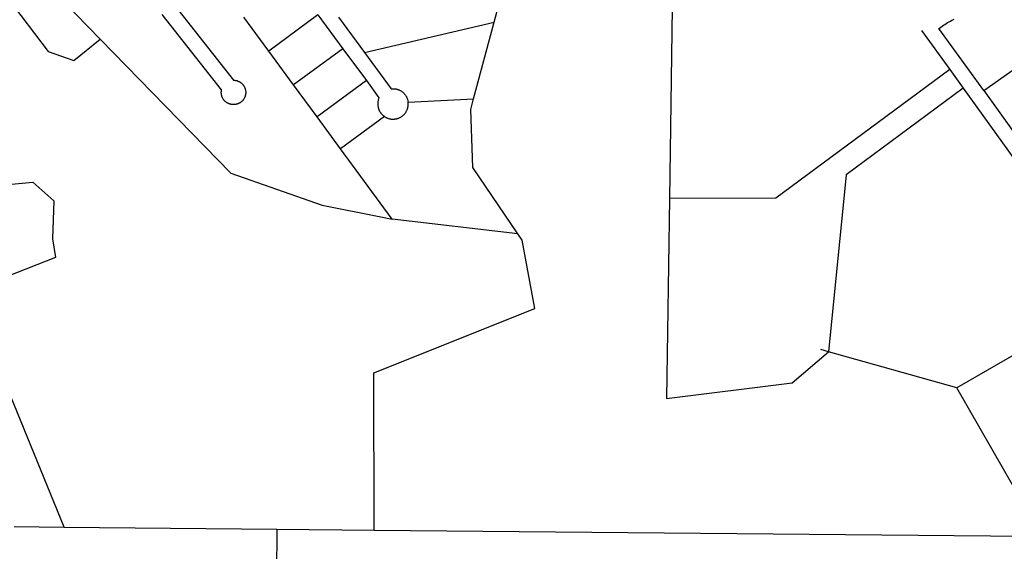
# Model space of a CAD drawing. Header units: feet. Extents: x 1267057 to 1687180, y 157668 to 661817.
# Tile 108 of 157: x 1365462 to 1368687, y 636673 to 638415. Entities that reach past the tile are written whole.
import ezdxf

# ---------------------------------------------------------------- set-up
doc = ezdxf.new("R2010")
doc.units = ezdxf.units.FT
doc.header["$MEASUREMENT"] = 0
doc.layers.add('eatpar', color=32, linetype='Continuous')

msp = doc.modelspace()

# ---------------------------------------------------------------- linework, layer by layer
at = {"layer": 'eatpar'}
for p, q in [((1365605.5, 638474.9), (1365725.9, 638351.5)), ((1367016.1, 638407.7), (1367029.2, 638456.6)), ((1367598.9, 638454.4), (1367590.1, 637829.4)), ((1366277.9, 638312.3), (1366196.5, 638423.1)), ((1366439.1, 638430.9), (1366277.9, 638312.3)), ((1366439.1, 638430.9), (1366520.6, 638320.2)), ((1366506.2, 638424.1), (1366591.6, 638308.1)), ((1366591.6, 638308.1), (1367016.1, 638407.7)), ((1366948.8, 638156.2), (1367016.1, 638407.7)), ((1368415.5, 638380.2), (1368507.8, 638251.9)), ((1366359.2, 638201.4), (1366277.9, 638312.3)), ((1366520.6, 638320.2), (1366359.2, 638201.4)), ((1366520.6, 638320.2), (1366597.6, 638215.6)), ((1368619.1, 638182.7), (1368787.5, 638302.1)), ((1368507.8, 638251.9), (1368551.5, 638191.1)), ((1366597.6, 638215.6), (1366436.1, 638096.7)), ((1366436.1, 638096.7), (1366359.2, 638201.4)), ((1366734.5, 638145.2), (1366948.8, 638156.2)), ((1368619.1, 638182.7), (1368776.8, 637963.4)), ((1366513.1, 637991.9), (1366436.1, 638096.7)), ((1366657, 638097.8), (1366513.1, 637991.9)), ((1366682.6, 637761.1), (1366513.1, 637991.9)), ((1367093.5, 637713.2), (1366682.6, 637761.1)), ((1365607.6, 636752.1), (1365292.8, 637523.5)), ((1369044.6, 637505.2), (1368530.9, 637208.9)), ((1368111.4, 637326.6), (1368085.9, 637333.7)), ((1368530.9, 637208.9), (1368111.4, 637326.6)), ((1368809.6, 636721.3), (1368530.9, 637208.9)), ((1365444.6, 636753.6), (1365607.6, 636752.1)), ((1365607.6, 636752.1), (1366304, 636745.4)), ((1366304, 636745.4), (1366289.8, 634091.4)), ((1366304, 636745.4), (1366623.6, 636742.3)), ((1366623.6, 636742.3), (1368809.6, 636721.3))]:
    msp.add_line(p, q, dxfattribs=at)
for points in [[(1365421.4, 638489.4), (1365556, 638311.2), (1365640, 638282.1), (1365725.9, 638351.5)], [(1365967.8, 638463.8), (1366162.9, 638216.9), (1366164.8, 638216.8), (1366166.1, 638216.8), (1366167.5, 638216.6), (1366168.9, 638216.4), (1366170.2, 638216.1), (1366171.6, 638215.9), (1366173, 638215.5), (1366174.4, 638215.1), (1366175.6, 638214.7), (1366177, 638214.2), (1366178.2, 638213.7), (1366179.5, 638213.1), (1366180.8, 638212.5), (1366182, 638211.9), (1366183.2, 638211.2), (1366184.4, 638210.4), (1366185.6, 638209.6), (1366186.8, 638208.8), (1366187.8, 638207.9), (1366188.9, 638207.1), (1366189.9, 638206.1), (1366190.9, 638205.1), (1366191.9, 638204.1), (1366192.9, 638203.1), (1366193.8, 638202.1), (1366194.6, 638200.9), (1366195.4, 638199.8), (1366196.1, 638198.6), (1366196.9, 638197.5), (1366197.6, 638196.2), (1366198.2, 638195), (1366198.9, 638193.8), (1366199.5, 638192.5), (1366200, 638191.2), (1366200.5, 638189.9), (1366200.9, 638188.6), (1366201.2, 638187.2), (1366201.6, 638185.9), (1366201.9, 638184.5), (1366202.1, 638183.1), (1366202.4, 638181.8), (1366202.5, 638180.4), (1366202.6, 638178.9), (1366202.6, 638177.6), (1366202.6, 638176.2), (1366202.6, 638174.8), (1366202.5, 638173.4), (1366202.4, 638172), (1366202.1, 638170.6), (1366201.9, 638169.2), (1366201.6, 638167.9), (1366201.2, 638166.5), (1366200.9, 638165.2), (1366200.5, 638163.9), (1366200, 638162.6), (1366199.5, 638161.2), (1366198.9, 638159.9), (1366198.2, 638158.7), (1366197.6, 638157.5), (1366196.9, 638156.2), (1366196.1, 638155.1), (1366195.4, 638153.9), (1366194.6, 638152.8), (1366193.8, 638151.7), (1366192.8, 638150.6), (1366191.9, 638149.6), (1366190.9, 638148.6), (1366189.9, 638147.6), (1366188.9, 638146.7), (1366187.8, 638145.8), (1366186.8, 638144.9), (1366185.6, 638144.1), (1366184.4, 638143.3), (1366183.2, 638142.6), (1366182, 638141.9), (1366180.8, 638141.2), (1366179.5, 638140.6), (1366178.2, 638140.1), (1366177, 638139.5), (1366175.6, 638139.1), (1366174.4, 638138.6), (1366173, 638138.2), (1366171.6, 638137.9), (1366170.2, 638137.6), (1366168.9, 638137.4), (1366167.5, 638137.2), (1366166.1, 638137), (1366164.8, 638136.9), (1366163.4, 638136.9), (1366161.9, 638136.9), (1366160.5, 638136.9), (1366159.1, 638137), (1366157.8, 638137.2), (1366156.4, 638137.4), (1366155, 638137.6), (1366153.6, 638137.9), (1366152.2, 638138.2), (1366150.9, 638138.6), (1366149.6, 638139.1), (1366148.2, 638139.6), (1366147, 638140.1), (1366145.8, 638140.6), (1366144.5, 638141.2), (1366143.2, 638141.9), (1366142, 638142.6), (1366140.9, 638143.3), (1366139.6, 638144.1), (1366138.5, 638144.9), (1366137.5, 638145.8), (1366136.4, 638146.7), (1366135.4, 638147.6), (1366134.4, 638148.6), (1366133.4, 638149.6), (1366132.4, 638150.6), (1366131.5, 638151.7), (1366130.6, 638152.8), (1366129.9, 638153.9), (1366129.1, 638155.1), (1366128.4, 638156.2), (1366127.6, 638157.5), (1366127, 638158.8), (1366126.4, 638160), (1366125.8, 638161.2), (1366125.2, 638162.6), (1366124.8, 638163.9), (1366124.4, 638165.2), (1366124, 638166.5), (1366123.6, 638167.9), (1366123.4, 638169.2), (1366123.1, 638170.6), (1366122.9, 638172), (1366122.8, 638173.4), (1366122.6, 638174.8), (1366122.6, 638176.2), (1366122.6, 638177.6), (1366122.6, 638179), (1366122.8, 638180.4), (1366122.9, 638181.8), (1366123.1, 638183.1), (1366123.4, 638184.5), (1366123.6, 638185.9), (1365929, 638432.1)], [(1368619.1, 638182.7), (1368472.5, 638386.6), (1368474, 638387.6), (1368478.4, 638390.8), (1368482.8, 638393.9), (1368487.2, 638396.9), (1368491.8, 638399.9), (1368496.2, 638402.8), (1368500.9, 638405.6), (1368505.6, 638408.2), (1368510.4, 638410.9), (1368515.1, 638413.4), (1368517.9, 638414.9), (1368522.8, 638417.3)], [(1365725.9, 638351.5), (1366154.1, 637912.4), (1366452.8, 637807.4), (1366645.4, 637768.6), (1366682.6, 637761.1)], [(1365172.6, 638303.6), (1365401.2, 637872.8), (1365505.1, 637882.9), (1365573.8, 637821.2), (1365570.2, 637696.8), (1365579.4, 637636.2), (1365292.8, 637523.5)], [(1366591.6, 638308.1), (1366679.4, 638188.9), (1366681.1, 638189.1), (1366682.9, 638189.2), (1366684.6, 638189.2), (1366686.2, 638189.2), (1366688, 638189.1), (1366689.8, 638189), (1366691.5, 638188.8), (1366693.2, 638188.6), (1366695, 638188.2), (1366696.6, 638187.8), (1366698.4, 638187.4), (1366700, 638186.9), (1366701.6, 638186.3), (1366703.4, 638185.8), (1366704.9, 638185.1), (1366706.5, 638184.3), (1366708.1, 638183.6), (1366709.6, 638182.7), (1366711.1, 638181.8), (1366712.6, 638180.9), (1366714, 638179.9), (1366715.4, 638178.8), (1366716.8, 638177.8), (1366718.1, 638176.6), (1366719.4, 638175.4), (1366720.6, 638174.2), (1366721.9, 638172.9), (1366723, 638171.6), (1366724.1, 638170.2), (1366725.1, 638168.9), (1366726.1, 638167.4), (1366727.1, 638166), (1366728, 638164.5), (1366728.9, 638163), (1366729.6, 638161.4), (1366730.4, 638159.9), (1366731.1, 638158.2), (1366731.8, 638156.6), (1366732.4, 638155), (1366732.9, 638153.3), (1366733.4, 638151.6), (1366733.8, 638149.9), (1366734, 638148.2), (1366734.4, 638146.5), (1366734.5, 638145.2)], [(1368507.8, 638251.9), (1367939, 637830.1), (1367590.1, 637829.4)], [(1366597.6, 638215.6), (1366639, 638159.3), (1366638.4, 638157.7), (1366637.8, 638156.1), (1366637.2, 638154.4), (1366636.8, 638152.8), (1366636.2, 638151.1), (1366635.9, 638149.3), (1366635.6, 638147.6), (1366635.4, 638145.9), (1366635.1, 638144.2), (1366635, 638142.4), (1366634.9, 638140.7), (1366634.9, 638138.9), (1366634.9, 638137.2), (1366635, 638135.4), (1366635.1, 638133.7), (1366635.4, 638132), (1366635.8, 638130.2), (1366636, 638128.6), (1366636.4, 638126.9), (1366636.9, 638125.2), (1366637.4, 638123.5), (1366638, 638121.9), (1366638.6, 638120.2), (1366639.4, 638118.6), (1366640.1, 638117.1), (1366640.9, 638115.5), (1366641.8, 638114), (1366642.6, 638112.5), (1366643.6, 638111.1), (1366644.6, 638109.6), (1366645.6, 638108.2), (1366646.8, 638106.9), (1366647.9, 638105.6), (1366649.1, 638104.3), (1366650.4, 638103.1), (1366651.6, 638101.9), (1366653, 638100.8), (1366654.4, 638099.7), (1366655.8, 638098.6), (1366657, 638097.8)], [(1368551.5, 638191.1), (1368169, 637907.2), (1368111.4, 637326.6)], [(1368551.5, 638191.1), (1368725.2, 637949.4), (1369043, 637507.4), (1369044.6, 637505.2)], [(1367093.5, 637713.2), (1366945.8, 637930.4), (1366939.4, 638121.4), (1366948.8, 638156.2)], [(1366657, 638097.8), (1366658.6, 638096.7), (1366660.1, 638095.8), (1366661.6, 638094.9), (1366663.2, 638094.2), (1366664.9, 638093.4), (1366666.4, 638092.8), (1366668.1, 638092.2), (1366669.8, 638091.6), (1366671.4, 638091.1), (1366673.1, 638090.7), (1366674.8, 638090.2), (1366676.5, 638089.9), (1366678.2, 638089.7), (1366680, 638089.5), (1366681.8, 638089.4), (1366683.5, 638089.2), (1366685.1, 638089.2), (1366686.9, 638089.3), (1366688.6, 638089.4), (1366690.4, 638089.6), (1366692.1, 638089.8), (1366693.9, 638090.1), (1366695.6, 638090.4), (1366697.2, 638090.8), (1366699, 638091.2), (1366700.6, 638091.8), (1366702.2, 638092.4), (1366703.9, 638093), (1366705.5, 638093.7), (1366707.1, 638094.4), (1366708.6, 638095.2), (1366710.1, 638096.1), (1366711.6, 638097), (1366713.1, 638098), (1366714.5, 638099), (1366715.9, 638100.1), (1366717.2, 638101.1), (1366718.6, 638102.3), (1366719.9, 638103.5), (1366721, 638104.8), (1366722.2, 638106), (1366723.4, 638107.4), (1366724.5, 638108.7), (1366725.5, 638110.1), (1366726.5, 638111.6), (1366727.5, 638113), (1366728.4, 638114.5), (1366729.1, 638116.1), (1366730, 638117.6), (1366730.6, 638119.2), (1366731.4, 638120.8), (1366732, 638122.4), (1366732.5, 638124.1), (1366733, 638125.8), (1366733.5, 638127.4), (1366733.9, 638129.2), (1366734.1, 638130.9), (1366734.4, 638132.6), (1366734.6, 638134.3), (1366734.8, 638136.1), (1366734.9, 638137.8), (1366734.9, 638139.6), (1366734.9, 638141.3), (1366734.8, 638143.1), (1366734.5, 638145.2)], [(1367590.1, 637829.4), (1367581, 637174), (1367992.2, 637225), (1368111.4, 637326.6)], [(1366623.6, 636742.3), (1366622, 637257.7), (1367148.9, 637468.9), (1367107.6, 637692.5), (1367093.5, 637713.2)]]:
    msp.add_lwpolyline(points, dxfattribs=at)

doc.saveas('drawing.dxf')
